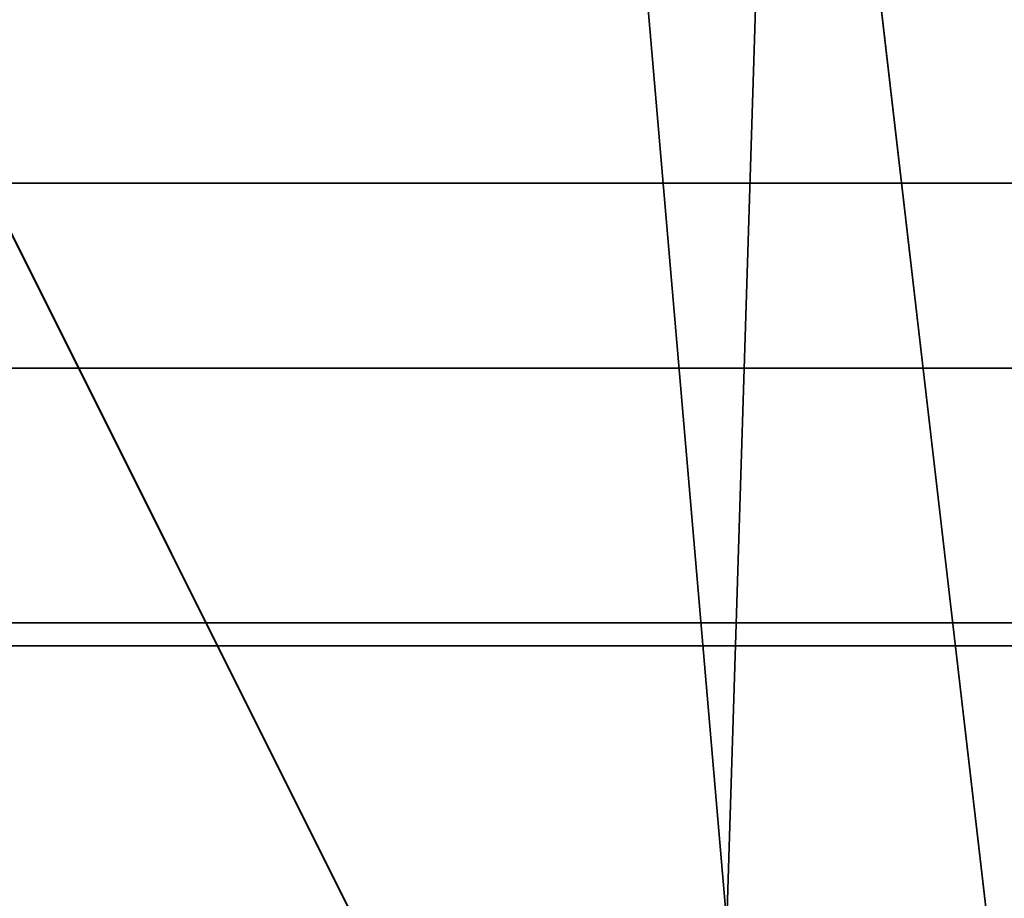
# Model space of a CAD drawing. Header units: millimetres. Extents: x -490 to 6690, y -115 to 152.
# Tile 46 of 256: x -313 to -302, y 13 to 23. Entities that reach past the tile are written whole.
import ezdxf

# ---------------------------------------------------------------- set-up
doc = ezdxf.new("R2010")
doc.units = ezdxf.units.MM
doc.layers.add('151', color=253, linetype='Continuous')

# ---------------------------------------------------------------- blocks, each defined once
blk = doc.blocks.new('UG_SURFACE_001')
at = {"layer": '151', "color": 252, "linetype": 'Continuous', "lineweight": 35}
for points in [[(490, -6.2, 2202.5), (490, 133.2, 2202.5), (-490, 133.2, 2202.5), (-490, -6.2, 2202.5)], [(-340, -6.2, 2052.5), (-340, 133.2, 2052.5), (340, 133.2, 2052.5), (340, -6.2, 2052.5)]]:
    blk.add_3dface(points, dxfattribs=at)
blk = doc.blocks.new('UG_SURFACE_059')
at = {"layer": '151', "color": 254, "linetype": 'Continuous', "lineweight": 35}
for points in [[(-301.31, 132.052, -7.5), (-301.25, 131.75, -7.5), (-301.25, 5, -7.5), (-313, 106, -7.5)], [(-313, 106, 2020.5), (-313, 21, 2020.5), (-301.25, 131.75, 2008.75)], [(-309, 13, 2016.5), (-305, 13, 2012.5), (-301.25, 131.75, 2008.75), (-313, 21, 2020.5)], [(-305, 13, 2012.5), (-305, 5, 2012.5), (-301.25, 5, 2008.75), (-301.25, 131.75, 2008.75)], [(-313, 21, -7.5), (-313, 106, -7.5), (-305, 13, -7.5), (-309, 13, -7.5)], [(-305, 13, -7.5), (-313, 106, -7.5), (-301.25, 5, -7.5)], [(-313, 21, 2020.5), (-313, 5, 2020.5), (-309, 5, 2016.5), (-309, 13, 2016.5)], [(-309, 13, -7.5), (-313, 5, -7.5), (-313, 21, -7.5)]]:
    blk.add_3dface(points, dxfattribs=at)
blk = doc.blocks.new('UG_SURFACE_061')
at = {"layer": '151', "color": 254, "linetype": 'Continuous', "lineweight": 35}
for points in [[(325.25, -10, 2032.75), (325.25, 136.75, 2032.75), (-325.25, 136.75, 2032.75), (-325.25, -10, 2032.75)], [(-313, 21, 2020.5), (-304.723, 136.36, 2012.223), (-303.852, 136.138, 2011.352), (-303.351, 135.703, 2010.851)], [(-304.723, 136.36, 2012.223), (-313, 21, 2020.5), (-313, 106, 2020.5)], [(-313, 21, 2020.5), (-303.351, 135.703, 2010.851), (-302.247, 134.745, 2009.747), (-302.213, 134.681, 2009.713)], [(-301.496, 133.295, 2008.996), (-301.25, 131.75, 2008.75), (-313, 21, 2020.5), (-302.213, 134.681, 2009.713)], [(-313, 21, 2020.5), (-301.25, 131.75, 2008.75), (-305, 13, 2012.5), (-309, 13, 2016.5)], [(-301.25, 131.75, 2008.75), (-301.25, 5, 2008.75), (-305, 5, 2012.5), (-305, 13, 2012.5)], [(317.5, 21, 2025), (317.5, -8, 2025), (-317.5, -8, 2025), (-317.5, 21, 2025)], [(317.5, 21, 2025), (-317.5, 21, 2025), (-313, 21, 2020.5), (313, 21, 2020.5)], [(313, 5, 2020.5), (313, 21, 2020.5), (-313, 21, 2020.5), (-313, 5, 2020.5)], [(-309, 13, 2016.5), (-309, 5, 2016.5), (-313, 5, 2020.5), (-313, 21, 2020.5)]]:
    blk.add_3dface(points, dxfattribs=at)
blk = doc.blocks.new('UG_SURFACE_087')
at = {"layer": '151', "color": 14, "linetype": 'Continuous', "lineweight": 35}
for points in [[(317.3, 19, 2024.8), (316, 19, 2023.5), (-316, 19, 2023.5), (-317.3, 19, 2024.8)], [(317.3, -10, 2024.8), (317.3, 19, 2024.8), (-317.3, 19, 2024.8), (-317.3, -10, 2024.8)], [(316, 19, 2023.5), (313.25, 16.25, 2020.75), (-313.25, 16.25, 2020.75), (-316, 19, 2023.5)], [(313.25, 16.25, 2020.75), (313.25, -22, 2020.75), (-313.25, -22, 2020.75), (-313.25, 16.25, 2020.75)]]:
    blk.add_3dface(points, dxfattribs=at)
blk = doc.blocks.new('UG_SURFACE_088')
at = {"layer": '151', "color": 7, "linetype": 'Continuous', "lineweight": 35}
for points in [[(-313.25, 16, 2020.75), (-313.25, -22, 2020.75), (313.25, -22, 2020.75), (313.25, 16, 2020.75)], [(313, 16, 2020.5), (-313, 16, 2020.5), (-313.25, 16, 2020.75), (313.25, 16, 2020.75)], [(313, 16, 2020.5), (313, -22, 2020.5), (-313, -22, 2020.5), (-313, 16, 2020.5)]]:
    blk.add_3dface(points, dxfattribs=at)

msp = doc.modelspace()

# ---------------------------------------------------------------- linework, layer by layer
at = {"layer": '151', "linetype": 'Continuous', "lineweight": -3}
for p, q in [((317.5, 21, 2025), (-317.5, 21, 2025)), ((313, 21, 2020.5), (-313, 21, 2020.5)), ((317.3, 19, 2024.8), (-317.3, 19, 2024.8)), ((316, 19, 2023.5), (-316, 19, 2023.5)), ((313.25, 16.25, 2020.75), (-313.25, 16.25, 2020.75)), ((313.25, 16, 2020.75), (-313.25, 16, 2020.75)), ((313, 16, 2020.5), (-313, 16, 2020.5))]:
    msp.add_line(p, q, dxfattribs=at)

# ---------------------------------------------------------------- block references
for name in ['UG_SURFACE_059', 'UG_SURFACE_061', 'UG_SURFACE_001', 'UG_SURFACE_087', 'UG_SURFACE_088']:
    msp.add_blockref(name, (0, 0), dxfattribs=at)

doc.saveas('drawing.dxf')
